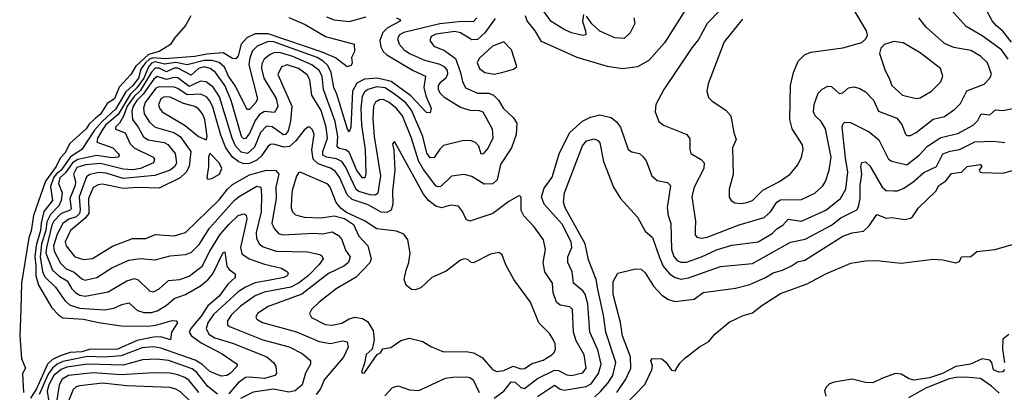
# Model space of a CAD drawing. Extents: x 1552033 to 1694788, y 811965 to 917215.
# Tile 197 of 256: x 1574185 to 1579412, y 878026 to 880005. Entities that reach past the tile are written whole.
import ezdxf

# ---------------------------------------------------------------- set-up
doc = ezdxf.new("R2010")
doc.units = 0

msp = doc.modelspace()

# ---------------------------------------------------------------- linework, layer by layer
at = {"layer": '0CON20XD'}
for points in [[(1577755.5, 880115), (1577607.9, 879882.1), (1577525, 879788.8), (1577465, 879754.1), (1577386, 879744), (1577305.6, 879755.6), (1577145, 879803.8), (1576955, 879889.6), (1576921.6, 879945), (1576879, 879999), (1576871, 880025)], [(1579433, 879795), (1579396.5, 879845), (1579295, 879919.7), (1579209.6, 879969.6), (1579115, 880075.6)], [(1575094.4, 880025), (1575065.8, 879974.2), (1575005, 879904.6), (1574986.2, 879873.8), (1574926, 879836), (1574869.8, 879820.2), (1574801.2, 879758.8), (1574775, 879713.8), (1574713.6, 879646.4), (1574689, 879585), (1574650.7, 879559.3), (1574615, 879503.2), (1574587.2, 879482.8), (1574552.1, 879447.9), (1574537.7, 879425), (1574451.8, 879348.2), (1574425, 879295.9), (1574400.9, 879269.1), (1574378.9, 879225), (1574322, 879148), (1574259.1, 878965), (1574247.2, 878882.8), (1574234.2, 878845.8), (1574195.6, 878605), (1574192.2, 878467.8), (1574185.5, 878325), (1574194.8, 878204.8), (1574217.1, 878155), (1574200.2, 878125), (1574206.1, 878025)], [(1575815, 880019.6), (1575855, 880004), (1575935, 879995.2), (1576025, 880020)], [(1577178, 880032), (1577172.2, 879995), (1577189.6, 879945), (1577190.8, 879925), (1577175, 879921.5), (1577115, 879935.4), (1577075, 879952.4), (1577007.3, 879995), (1576964.5, 880054.5)], [(1577446, 880015), (1577450, 879985), (1577426.2, 879935), (1577394.4, 879905.6), (1577345, 879908.5), (1577265, 879943.6), (1577223.4, 879983.4), (1577195, 880023.1)], [(1577903.5, 880055), (1577834.6, 879985), (1577789.7, 879900.3), (1577753.1, 879855), (1577604.4, 879635), (1577562.9, 879555), (1577559.2, 879515), (1577578.6, 879465), (1577602.5, 879445), (1577727.5, 879395), (1577742.1, 879372.1), (1577742.5, 879315), (1577748.6, 879295), (1577802.7, 879262.7), (1577819.1, 879245), (1577816.9, 879215), (1577765.3, 879115), (1577753.2, 879065), (1577772.2, 878935), (1577771.7, 878888.3), (1577771.7, 878861.7), (1577779.7, 878849.7), (1577804.7, 878844.7), (1577835, 878849.2), (1578005, 878914.8), (1578136.7, 878955), (1578171.8, 878985), (1578204.1, 879035), (1578225, 879047.4), (1578335, 879050), (1578405.6, 879084.4), (1578448.1, 879121.9), (1578462.8, 879145), (1578483.3, 879205), (1578492.6, 879275), (1578463.2, 879425), (1578440, 879465), (1578407.5, 879495), (1578400, 879515), (1578403.3, 879555), (1578424.7, 879615.3), (1578445, 879636.7), (1578475, 879651.3), (1578495, 879649.3), (1578535, 879612.3), (1578555, 879616.5), (1578585, 879642.2), (1578615, 879648.6), (1578645, 879640), (1578675, 879622.5), (1578717.4, 879577.4), (1578745, 879520), (1578841.1, 879481.1), (1578867.8, 879447.8), (1578887.3, 879397.3), (1578895, 879390.6), (1578915, 879390), (1578945, 879406.5), (1579035, 879476.7), (1579095, 879490.4), (1579149.6, 879530.4), (1579179.7, 879560.3), (1579212.8, 879627.2), (1579305, 879662.2), (1579336.1, 879693.9), (1579344.5, 879715), (1579323.5, 879775), (1579285, 879812), (1579235, 879841.2), (1579145, 879857.5), (1579095, 879878.7), (1578997.3, 879965), (1578959.1, 880015)], [(1578015, 879029.5), (1578045, 879034.6), (1578075.6, 879045), (1578130.5, 879099.5), (1578218.6, 879145), (1578275.7, 879185), (1578315, 879232), (1578336.1, 879273.9), (1578344.4, 879315), (1578340.7, 879340.7), (1578286.5, 879425), (1578274.5, 879475), (1578276.5, 879655), (1578292.5, 879725), (1578318.1, 879785), (1578352.4, 879817.6), (1578385, 879833.3), (1578555, 879855.7), (1578655, 879883.8), (1578676.4, 879903.6), (1578686.4, 879923.6), (1578680, 879945), (1578615.6, 880055.6)], [(1579450.7, 879885), (1579405, 879943.2), (1579371.6, 879971.6), (1579348.1, 879998.1), (1579317.2, 880055)], [(1575615, 880016.2), (1575700.2, 879980.2), (1575808.9, 879915), (1575961.2, 879875), (1575963.6, 879836.4), (1575946.7, 879805), (1575950.8, 879775), (1575945, 879762), (1575924.5, 879754.5), (1575861.6, 879801.6), (1575791.7, 879831.7), (1575505, 879930.5), (1575435, 879929.7), (1575390.8, 879909.2), (1575361.2, 879875), (1575345, 879813.8), (1575333.1, 879796.9), (1575315, 879798.5), (1575265, 879828.3), (1575178.4, 879821.6), (1575115, 879808.8), (1574955, 879797.6), (1574895, 879803.1), (1574874.7, 879795), (1574853.7, 879776.3), (1574828.6, 879741.4), (1574816.2, 879695), (1574786.9, 879655), (1574748.4, 879621.6), (1574695, 879530.7), (1574623.8, 879465), (1574582.4, 879417.6), (1574515.2, 879315), (1574455, 879276.6), (1574405.6, 879205), (1574378.3, 879185), (1574364.7, 879165), (1574348.6, 879118.6), (1574359.1, 879045), (1574313.2, 878986.8), (1574299, 878925), (1574296.7, 878885), (1574272.2, 878805), (1574266.7, 878745), (1574270.8, 878699.2), (1574271.1, 878645), (1574285.1, 878595.1), (1574355.9, 878475), (1574393.3, 878435), (1574415, 878421.4), (1574523.8, 878415), (1574605, 878396), (1574725, 878378.9), (1574865, 878376.7), (1574907.5, 878382.5), (1574995, 878407.1), (1575016.2, 878405), (1575023.5, 878395), (1574990.8, 878345), (1574986.1, 878303.9), (1574935, 878320.6), (1574895, 878319.2), (1574808.3, 878301.7), (1574704.9, 878255.1), (1574555, 878252.4), (1574515, 878240.5), (1574453.3, 878236.7), (1574400.5, 878219.5), (1574360.1, 878199.9), (1574333.9, 878176.1), (1574275.5, 878045), (1574243.4, 877995)], [(1576185, 880014.4), (1576206.2, 880005), (1576202, 879995), (1576138.4, 879961.6), (1576113.1, 879936.9), (1576097.9, 879895), (1576101.7, 879861.7), (1576115, 879836.1), (1576135, 879817.5), (1576274.6, 879734.6), (1576339.5, 879705), (1576331.6, 879645), (1576341.2, 879601.2), (1576369.3, 879535), (1576365, 879510), (1576345, 879512.5), (1576261.2, 879601.2), (1576156.6, 879676.6), (1576085, 879694.5), (1576015, 879689.6), (1575975, 879667.4), (1575952.7, 879625), (1575942.8, 879435), (1575935, 879408.8), (1575925, 879424.4), (1575869.7, 879609.7), (1575853.8, 879645), (1575838.8, 879725), (1575821, 879761), (1575795.9, 879785), (1575765, 879803.3), (1575588.1, 879868.1), (1575535, 879888.2), (1575505, 879889.9), (1575445.4, 879865), (1575420.9, 879839.1), (1575407.3, 879802.7), (1575402.5, 879765), (1575448, 879585), (1575439.4, 879565), (1575405, 879527.8), (1575395, 879527.7), (1575387.5, 879537.5), (1575331.1, 879651.1), (1575294.2, 879705), (1575272.1, 879752.1), (1575245, 879778.4), (1575207.8, 879787.8), (1575165, 879788.5), (1575075, 879765.4), (1575015, 879777.8), (1574955, 879769.3), (1574905, 879781.9), (1574885.3, 879774.7), (1574868.4, 879755), (1574845, 879694.1), (1574807.6, 879642.4), (1574771.6, 879608.4), (1574708.1, 879501.9), (1574640.1, 879445), (1574626.6, 879423.4), (1574598.2, 879375), (1574594.8, 879354.8), (1574680, 879325), (1574707.5, 879295), (1574713.3, 879285), (1574710.8, 879275), (1574675, 879271.7), (1574595, 879282.8), (1574495, 879263.2), (1574466.1, 879243.9), (1574429.2, 879190.8), (1574398.6, 879165), (1574392.2, 879135), (1574411.2, 879085), (1574404.9, 879045), (1574393.3, 879016.7), (1574349, 878971), (1574329.5, 878930.5), (1574324.8, 878885), (1574300.9, 878815), (1574293.9, 878745), (1574306.9, 878666.9), (1574318.4, 878638.4), (1574376.1, 878585), (1574425, 878513.1), (1574450.5, 878490.5), (1574503.3, 878473.3), (1574635, 878464.4), (1574685, 878472.5), (1574728.3, 878491.7), (1574765, 878501.2), (1574810.8, 878460.8), (1574845, 878449), (1574885, 878450), (1574915, 878459.3), (1574962.5, 878487.5), (1575005, 878524.2), (1575065, 878545.2), (1575145, 878592.3), (1575185, 878623.8), (1575210.5, 878655), (1575265, 878768.9), (1575275, 878771.2), (1575285.2, 878695.2), (1575297.7, 878677.7), (1575328.9, 878655), (1575328.8, 878635), (1575290.1, 878599.9), (1575245, 878536.2), (1575185, 878484.8), (1575149.6, 878430.4), (1575093.5, 878365), (1575085.2, 878345), (1575097.9, 878325), (1575148.9, 878288.9), (1575260.8, 878230.8), (1575339.4, 878175), (1575340, 878165), (1575303.2, 878125), (1575285, 878114.3), (1575255, 878111.4), (1575195, 878135.7), (1575153.1, 878175), (1575116.7, 878196.7), (1574935, 878261.1), (1574895, 878268.2), (1574835, 878261.3), (1574725, 878219.2), (1574635, 878212.4), (1574545, 878215.9), (1574415, 878189.3), (1574384.3, 878175.7), (1574360.1, 878155), (1574337.5, 878122.5), (1574289.4, 878015)], [(1576612.9, 880015), (1576594, 879995), (1576515, 879994.3), (1576415, 879982.4), (1576225, 879936.5), (1576200.8, 879925), (1576190.8, 879905), (1576199.4, 879875), (1576226.6, 879845), (1576254.5, 879825.5), (1576335, 879789.8), (1576415, 879768.8), (1576440.6, 879755), (1576453.8, 879735), (1576456.5, 879715), (1576448.4, 879695), (1576415, 879668.6), (1576406.7, 879655), (1576406.8, 879635), (1576416.9, 879615), (1576436.9, 879595), (1576525, 879540.2), (1576575, 879524.3), (1576625, 879522.3), (1576643.5, 879515), (1576693.6, 879425), (1576697.6, 879375), (1576672.1, 879325), (1576645, 879292), (1576635, 879290), (1576623.1, 879333.1), (1576605, 879352.7), (1576581.2, 879361.2), (1576544, 879364), (1576435, 879336.2), (1576415, 879317.7), (1576386.5, 879273.5), (1576365, 879270.9), (1576346.2, 879296.2), (1576324.9, 879384.9), (1576266.1, 879525), (1576232.7, 879565), (1576175, 879608.6), (1576125, 879642.6), (1576081.7, 879648.3), (1576032.8, 879635), (1576015, 879619.2), (1576003.5, 879596.5), (1575996.4, 879535), (1575999.7, 879445), (1576019.6, 879315), (1576022.4, 879187.6), (1576016.9, 879165), (1576005, 879165.3), (1575975, 879204.2), (1575935, 879301.8), (1575915, 879313.9), (1575880.5, 879320.5), (1575870.2, 879330.2), (1575874.3, 879385), (1575859.6, 879465), (1575797.7, 879635), (1575791.5, 879705), (1575775.8, 879735.8), (1575735.8, 879765.8), (1575635, 879809.9), (1575565, 879831.1), (1575535, 879829.6), (1575515, 879819.8), (1575484.1, 879795), (1575470.1, 879770.1), (1575469.3, 879745), (1575481.7, 879695), (1575546.5, 879586.5), (1575556.1, 879543.9), (1575538.2, 879511.8), (1575485, 879516.7), (1575458.8, 879501.2), (1575435, 879468.9), (1575405, 879400.7), (1575385, 879373.3), (1575375, 879371.6), (1575362.7, 879385), (1575307.7, 879575), (1575275.1, 879655), (1575225, 879724.8), (1575196.5, 879745), (1575165, 879754.1), (1575135, 879746.1), (1575095, 879710.7), (1575025, 879747.6), (1575005, 879747.3), (1574965, 879727.7), (1574925, 879747.1), (1574905, 879747.1), (1574884.5, 879725.5), (1574825, 879626.8), (1574792.9, 879597.1), (1574755.2, 879545), (1574737, 879493), (1574715, 879455.9), (1574694.8, 879435), (1574694, 879424), (1574745, 879404.1), (1574771.6, 879345), (1574793.9, 879323.9), (1574893.6, 879275), (1574900.9, 879265), (1574896.5, 879245), (1574826.2, 879215), (1574785, 879207.1), (1574735, 879210.6), (1574615, 879241.3), (1574535, 879234.4), (1574489.2, 879220.8), (1574471.1, 879185), (1574481.3, 879145), (1574479.9, 879125), (1574452.2, 879055), (1574459.4, 879000.6), (1574449.3, 878990.7), (1574405, 878975.7), (1574366.1, 878935), (1574355.8, 878914.2), (1574327, 878795), (1574325.1, 878765), (1574360.4, 878675), (1574395, 878642.8), (1574438.3, 878618.3), (1574462.8, 878575), (1574484.1, 878554.1), (1574505, 878542.4), (1574533.6, 878536.4), (1574655, 878559), (1574755, 878618.1), (1574795, 878630.9), (1574815, 878622.9), (1574875, 878564.5), (1574895, 878559.6), (1574925, 878575.4), (1574975, 878620.3), (1575036.2, 878625), (1575085, 878642.7), (1575155, 878695.9), (1575195, 878775.9), (1575247.7, 878862.3), (1575295, 878917.9), (1575345.5, 878964.5), (1575374.7, 878974.7), (1575387.5, 878967.5), (1575390.8, 878945), (1575357.1, 878795), (1575365, 878761.5), (1575404.4, 878735), (1575485, 878706.7), (1575574.7, 878684.7), (1575607.5, 878665), (1575610.4, 878655), (1575604.5, 878645), (1575587.8, 878635), (1575515, 878621.1), (1575435, 878606.9), (1575384, 878585), (1575345, 878560), (1575215, 878439.2), (1575184.5, 878395), (1575175.6, 878365), (1575190, 878335), (1575221.8, 878315), (1575315, 878287.5), (1575498.2, 878215), (1575532.5, 878185), (1575545.3, 878165.3), (1575549.5, 878125), (1575540, 878115), (1575485, 878098.6), (1575405, 878106.9), (1575385, 878103.8), (1575345, 878075.6), (1575295, 878017.4)], [(1576708.8, 880011.2), (1576654.4, 879935), (1576615, 879899.4), (1576585, 879897.5), (1576525, 879934.8), (1576495, 879941.7), (1576395, 879927.6), (1576369.5, 879915), (1576362, 879895), (1576384.4, 879865), (1576441, 879841), (1576499.3, 879799.3), (1576525.2, 879725), (1576536.5, 879676.5), (1576552.6, 879642.6), (1576615, 879614.2), (1576675, 879614.8), (1576700.4, 879605), (1576727.4, 879577.4), (1576752.3, 879535), (1576804.5, 879485), (1576824.6, 879455), (1576820.3, 879395), (1576796.1, 879325), (1576737.3, 879235), (1576720.8, 879155), (1576696.9, 879133.1), (1576650.9, 879130.9), (1576585, 879172.1), (1576545, 879182), (1576476.8, 879173.2), (1576420.5, 879119.5), (1576405, 879116.6), (1576395, 879122.4), (1576329.2, 879209.2), (1576302.8, 879255), (1576265.5, 879375), (1576217.8, 879495), (1576185, 879533.8), (1576146.5, 879565), (1576115, 879581.2), (1576095, 879579.5), (1576075, 879566.7), (1576064.4, 879545), (1576060.8, 879480.8), (1576067.7, 879385), (1576100, 879175), (1576086.1, 879083.9), (1576075, 879072.6), (1576045.6, 879074.4), (1575985, 879093), (1575972.2, 879102.2), (1575915, 879223.1), (1575895, 879251), (1575866.5, 879266.5), (1575814.5, 879274.5), (1575795.2, 879285), (1575794, 879305), (1575819.9, 879375), (1575813.2, 879435), (1575785, 879521.8), (1575736.5, 879605), (1575726.5, 879685), (1575712.3, 879712.3), (1575665, 879746.6), (1575605, 879764.8), (1575574.6, 879755), (1575556.1, 879713.9), (1575629.4, 879545), (1575623.7, 879466.3), (1575610.2, 879415), (1575596.6, 879395), (1575585, 879393.2), (1575525, 879435.2), (1575495, 879439.5), (1575463.9, 879406.1), (1575431.7, 879328.3), (1575395, 879294.9), (1575361.5, 879301.5), (1575330.5, 879335), (1575313, 879375), (1575246.1, 879596.1), (1575215, 879644.8), (1575175, 879675.2), (1575145, 879679.3), (1575085, 879650), (1575025, 879696.3), (1575005, 879698), (1574965, 879686.8), (1574915, 879704.1), (1574895, 879687.8), (1574840.8, 879609.2), (1574806.6, 879575), (1574787.8, 879545), (1574780.5, 879519.5), (1574784.2, 879474.2), (1574814.8, 879435), (1574842.5, 879382.5), (1574866.6, 879366.6), (1574952.1, 879352.1), (1574972.2, 879342.2), (1575011.2, 879295), (1575017.8, 879245), (1575008.7, 879225), (1574985, 879205.9), (1574902.9, 879177.1), (1574735, 879161.5), (1574645, 879189.4), (1574605, 879192.6), (1574557.9, 879182.1), (1574539.9, 879170.1), (1574500.4, 879065), (1574506.9, 878995), (1574502.3, 878975), (1574485, 878957.6), (1574445.8, 878945), (1574415, 878922.4), (1574384.8, 878865.2), (1574364.3, 878804.3), (1574368.1, 878775), (1574401.8, 878711.8), (1574432, 878682), (1574475, 878663.6), (1574515, 878628.8), (1574531.5, 878621.5), (1574595, 878635.3), (1574675, 878686.4), (1574765, 878728.2), (1574825, 878736.9), (1574905, 878728.9), (1574985, 878750), (1575065, 878757.1), (1575095, 878768.8), (1575138.6, 878811.4), (1575192.4, 878897.6), (1575325, 879045.8), (1575355, 879070), (1575445, 879120.8), (1575464.7, 879114.7), (1575468.4, 879075), (1575466.7, 878985), (1575440.4, 878875), (1575442.5, 878845), (1575456.7, 878815), (1575477.8, 878797.8), (1575546.2, 878775), (1575712.6, 878772.6), (1575778, 878758), (1575790.2, 878750.2), (1575796.5, 878735), (1575775.8, 878705), (1575716.6, 878645), (1575665, 878606.1), (1575625, 878585.2), (1575483, 878557), (1575435, 878538.1), (1575356.8, 878483.2), (1575308.1, 878435), (1575288.2, 878405), (1575288.5, 878385), (1575300, 878375), (1575476.9, 878305), (1575616.7, 878266.7), (1575685, 878232), (1575728.5, 878195), (1575728.8, 878175), (1575702.5, 878127.5), (1575684.1, 878065.9), (1575647.1, 878032.9), (1575615, 878026.9), (1575532.9, 878042.9), (1575425, 878027.5), (1575357.6, 877992.4)], [(1578022.3, 880007.7), (1577925, 879887.5), (1577839.5, 879665), (1577832.2, 879625), (1577842, 879592), (1577861.7, 879571.7), (1577934.6, 879524.6), (1577960.8, 879495), (1577975.7, 879405), (1577988.3, 879368.3), (1577970, 879325), (1577973, 879183), (1577952.2, 879105), (1577952.2, 879062.2), (1577962, 879045), (1577982.5, 879032.5), (1578015, 879029.5)], [(1576705, 879715.3), (1576745, 879724.5), (1576807.5, 879742.5), (1576823.6, 879756.4), (1576796.9, 879845), (1576755, 879886.7), (1576695, 879864.6), (1576625, 879799.5), (1576613.8, 879775), (1576626.2, 879745), (1576653.8, 879723.8), (1576705, 879715.3)], [(1578945, 879585.6), (1578965, 879590.5), (1579025, 879625.6), (1579075.3, 879674.7), (1579085.6, 879705), (1579073.5, 879745), (1578965, 879829.1), (1578875, 879881.4), (1578825, 879890), (1578776.4, 879873.6), (1578756.4, 879853.6), (1578750, 879825), (1578778.9, 879735), (1578801.1, 879695), (1578814.4, 879655), (1578872, 879605), (1578945, 879585.6)], [(1576705, 877995.4), (1576755, 878032), (1576795, 878081.1), (1576815, 878079.5), (1576845, 878051), (1576865, 878046.7), (1576935, 878098.9), (1577025, 878142.8), (1577045, 878141.5), (1577089.2, 878119.2), (1577115, 878114.8), (1577175, 878129.2), (1577192.7, 878155), (1577182.3, 878225), (1577139.6, 878299.6), (1577125.7, 878345), (1577120.7, 878465), (1577105, 878480.4), (1577055, 878488.8), (1577034.5, 878505), (1577017.8, 878555), (1577013.1, 878605), (1576972.3, 878665), (1576964.6, 878715), (1576976.5, 878785), (1576965.6, 878835), (1576916.9, 878905), (1576862.5, 878962.5), (1576847.8, 878992.2), (1576847.4, 879057.4), (1576845, 879066.2), (1576835, 879069.2), (1576781.3, 879038.7), (1576697.5, 878975), (1576575, 878934.4), (1576555, 878944), (1576536.8, 878986.8), (1576515, 879014), (1576475, 879020), (1576425, 879006), (1576395, 879014.7), (1576355.4, 879045), (1576328.5, 879078.5), (1576175, 879358), (1576164.4, 879345.6), (1576171.5, 879311.5), (1576176.4, 879206.4), (1576164.4, 879095), (1576167, 879025), (1576156.8, 878993.2), (1576135, 878980.7), (1576105, 878982.5), (1576035, 879022.1), (1575949.7, 879049.7), (1575923.2, 879075), (1575885.3, 879165.3), (1575860.3, 879200.3), (1575835, 879216.8), (1575769.1, 879239.1), (1575743.5, 879265), (1575736.4, 879313.6), (1575748.6, 879395), (1575740.5, 879420.5), (1575725, 879434.4), (1575715, 879434.4), (1575695, 879417.5), (1575649.7, 879360.3), (1575617.9, 879332.1), (1575587.7, 879327.7), (1575535.3, 879344.7), (1575517.6, 879342.4), (1575505, 879334.1), (1575468.3, 879281.7), (1575445, 879259.1), (1575405, 879240.4), (1575375, 879239.1), (1575349.5, 879249.5), (1575315.6, 879275), (1575280, 879325), (1575252.4, 879392.4), (1575210.2, 879540.2), (1575195, 879574.7), (1575177.6, 879595), (1575145, 879609.7), (1575075, 879605.1), (1575025, 879639.9), (1575005, 879645.9), (1574925, 879647.9), (1574908, 879642), (1574851.2, 879565), (1574841.9, 879535), (1574845.6, 879505), (1574875, 879460.6), (1574903.8, 879433.8), (1575004.6, 879405), (1575037, 879385), (1575094, 879305), (1575085.6, 879225), (1575068.9, 879195), (1575036.9, 879165), (1574925, 879110.4), (1574815, 879114.5), (1574735, 879107.9), (1574625, 879132), (1574602, 879128), (1574576.2, 879113.8), (1574551.4, 879055), (1574552.6, 878975), (1574531.8, 878948.2), (1574455.7, 878885), (1574426.2, 878825), (1574433, 878803), (1574478.6, 878745), (1574525, 878731.8), (1574572.8, 878737.2), (1574677.7, 878802.3), (1574785, 878842.2), (1574855, 878842.9), (1574905, 878863.8), (1575005, 878857.5), (1575065, 878874.1), (1575245, 879048.1), (1575288.8, 879105), (1575315, 879128.8), (1575405, 879180.7), (1575496.4, 879206.4), (1575544.5, 879204.5), (1575561.6, 879185), (1575545.8, 879115), (1575546.1, 879055), (1575523.9, 878925), (1575535.6, 878895.6), (1575559.7, 878869.7), (1575581.9, 878861.9), (1575745, 878870.6), (1575795, 878867.6), (1575845, 878878.4), (1575878.4, 878858.4), (1575895, 878837.1), (1575915, 878780.5), (1575938.9, 878745), (1575931.6, 878715), (1575906, 878695), (1575825, 878656.5), (1575682.7, 878547.3), (1575505, 878481.9), (1575448.5, 878445), (1575439.1, 878425), (1575445, 878413.5), (1575475, 878397.5), (1575655, 878347.7), (1575775, 878296.5), (1575835, 878285.9), (1575898.8, 878298.8), (1575923.8, 878293.8), (1575929.3, 878265), (1575905, 878212.3), (1575802.2, 878092.2), (1575782.9, 878045), (1575759.3, 878015)], [(1575175, 879366.7), (1575180.5, 879385), (1575168, 879475), (1575156, 879505), (1575135, 879531.8), (1575115, 879543.3), (1575055, 879559.2), (1574985, 879593), (1574954.9, 879595.1), (1574934.7, 879585), (1574922.4, 879552.4), (1574926.9, 879535), (1574941.8, 879515), (1575063.8, 879443.8), (1575135, 879384.7), (1575175, 879366.7)], [(1576935, 878003.8), (1577025, 878063.5), (1577055, 878043.1), (1577075, 878037.4), (1577192.8, 878057.2), (1577219.5, 878070.5), (1577257.8, 878125), (1577272.3, 878175), (1577255, 878251.5), (1577212.4, 878345), (1577202.2, 878495), (1577186.9, 878546.9), (1577175.5, 878565.5), (1577125.4, 878605), (1577118.1, 878665), (1577094.7, 878715), (1577095.3, 878745), (1577116.2, 878795), (1577112.3, 878825), (1577065, 878918.2), (1576970.3, 879025), (1576955.8, 879065), (1576969.8, 879110.2), (1577011.4, 879168.6), (1577051.3, 879298.7), (1577105.2, 879405), (1577173.3, 879466.7), (1577215, 879487.6), (1577265, 879499.7), (1577325, 879485.4), (1577353.3, 879463.3), (1577374.7, 879434.7), (1577415, 879316), (1577435, 879303.1), (1577475, 879294.2), (1577495, 879277.1), (1577510.5, 879255), (1577541.1, 879175), (1577568.8, 879151.2), (1577625, 879139.6), (1577640.9, 879125), (1577622.8, 879005), (1577627.3, 878965), (1577642.7, 878922.7), (1577645.9, 878784.1), (1577657.2, 878747.2), (1577675, 878725.9), (1577695, 878717.7), (1577725, 878717), (1577805.4, 878744.6), (1577885, 878782), (1577965, 878808), (1578105, 878826), (1578180.6, 878869.4), (1578204.7, 878895), (1578236.5, 878913.5), (1578265, 878944.7), (1578335.2, 878934.8), (1578465, 878993.1), (1578542.2, 879055), (1578570.5, 879105), (1578582.1, 879195), (1578568.9, 879271.1), (1578551.6, 879435), (1578555, 879450.8), (1578565, 879460), (1578595, 879459.2), (1578695, 879408.8), (1578746.7, 879366.7), (1578797.5, 879265), (1578815, 879254.4), (1578895, 879234.7), (1578960.6, 879285), (1579005, 879333.4), (1579075, 879379.3), (1579165, 879400.4), (1579246, 879444), (1579271, 879469), (1579288.6, 879505), (1579335, 879500), (1579365, 879526), (1579405, 879522.7), (1579465.4, 879534.6)], [(1577237.8, 878002.2), (1577269.4, 878030.6), (1577308.1, 878075), (1577333.2, 878115), (1577349.4, 878185), (1577296.9, 878345), (1577284.3, 878435.7), (1577253.6, 878573.6), (1577245.5, 878625.5), (1577205, 878730), (1577188, 878815), (1577081.5, 879005), (1577072.9, 879035), (1577077.4, 879085), (1577172.8, 879335), (1577195, 879362.2), (1577235, 879372.9), (1577255, 879364.2), (1577265, 879350.8), (1577285, 879251.2), (1577337.3, 879115), (1577375.4, 879055.4), (1577465.9, 878955.9), (1577505, 878882), (1577545, 878848.9), (1577582.1, 878742.1), (1577602.1, 878695), (1577634.5, 878655), (1577665, 878635.2), (1577695, 878627.4), (1577735.5, 878634.5), (1577905, 878694.2), (1578075, 878710.9), (1578276.7, 878823.3), (1578355, 878839.8), (1578495, 878913.5), (1578545, 878951.9), (1578628.8, 878995), (1578638.5, 879011.5), (1578646.4, 879055), (1578647.4, 879125), (1578656.2, 879185), (1578650, 879225), (1578655, 879247.1), (1578675, 879249.2), (1578699.2, 879229.2), (1578763.9, 879115), (1578785, 879098.6), (1578825, 879095.2), (1578845, 879095.9), (1578875, 879108.1), (1578927.2, 879142.8), (1578985, 879194.1), (1579052.9, 879225), (1579085, 879291.7), (1579125, 879306.7), (1579175, 879316.1), (1579255, 879357.1), (1579355, 879359.1), (1579415, 879352.7)], [(1575185, 879158.8), (1575205, 879162.1), (1575245.4, 879185), (1575257.9, 879215), (1575245, 879244.4), (1575195, 879296.7), (1575187.1, 879275), (1575187.5, 879225), (1575178.8, 879165), (1575185, 879158.8)], [(1577355.9, 878024.1), (1577403.8, 878095), (1577429.5, 878155), (1577427.1, 878215), (1577384.7, 878325.3), (1577374.1, 878395.9), (1577335.7, 878545.7), (1577336.2, 878615), (1577360.7, 878659.3), (1577455, 878682.2), (1577485, 878680.3), (1577505, 878660), (1577550.1, 878590.1), (1577595, 878542.1), (1577628.8, 878518.8), (1577665, 878507.7), (1577765, 878520.9), (1577813.3, 878556.7), (1577985, 878578.8), (1578061, 878599), (1578145, 878635.2), (1578185, 878660.5), (1578235, 878674.7), (1578283.1, 878696.9), (1578315, 878719.2), (1578352.9, 878727.1), (1578555, 878855.7), (1578605, 878872.1), (1578665, 878882.4), (1578695, 878909.6), (1578735, 878969.6), (1578785, 878950.5), (1578815.6, 878954.4), (1578885, 878944.4), (1578915, 878951.4), (1578925, 878957.1), (1578957.5, 879005), (1579048.9, 879095), (1579064.4, 879125), (1579101.2, 879148.8), (1579131.6, 879188.4), (1579184.3, 879195.7), (1579215, 879226.1), (1579286.2, 879235), (1579292.5, 879225), (1579278, 879205), (1579283.8, 879195), (1579293.2, 879193.2), (1579405, 879189.4), (1579455.4, 879204.6)], [(1576005, 878127.5), (1576015, 878130), (1576083.9, 878226.1), (1576100, 878235), (1576113.6, 878256.4), (1576155, 878263.3), (1576208.8, 878301.2), (1576255, 878314), (1576325, 878296), (1576368.8, 878268.8), (1576435, 878240), (1576555, 878241.9), (1576595, 878234.7), (1576640.1, 878210.1), (1576695, 878146.5), (1576717, 878137), (1576755, 878142.4), (1576805, 878165.2), (1576845, 878150.8), (1576865, 878151.6), (1576905, 878178.4), (1576965, 878196.3), (1577009.5, 878225), (1577022.9, 878237.1), (1577030, 878255), (1577027.4, 878282.6), (1577017, 878307), (1576998.3, 878338.3), (1576940.8, 878395), (1576897.8, 878505), (1576807.8, 878625), (1576766.2, 878703.8), (1576746.4, 878756.4), (1576728.9, 878768.9), (1576685, 878759.6), (1576595, 878713.1), (1576582.5, 878715), (1576565, 878731.2), (1576544.4, 878735.6), (1576525, 878728), (1576450.2, 878669.8), (1576373.3, 878635), (1576315, 878580), (1576285, 878570), (1576265, 878572.5), (1576237.5, 878595), (1576226.7, 878625), (1576236.2, 878675), (1576252, 878715), (1576257.5, 878765), (1576246, 878835), (1576224, 878865), (1576185, 878881.5), (1576081.2, 878895), (1576015, 878937.1), (1575920.1, 878980.1), (1575891.7, 879001.7), (1575864.8, 879034.8), (1575833.3, 879115), (1575821.5, 879131.5), (1575675, 879195.6), (1575665, 879192), (1575655, 879173.3), (1575631.7, 879098.3), (1575628.9, 879058.9), (1575626, 879005), (1575633.9, 878983.9), (1575648.8, 878968.8), (1575695, 878955.3), (1575785, 878953), (1575855, 878963), (1575909, 878949), (1575957.8, 878917.8), (1575986.2, 878855), (1576033, 878803), (1576051.1, 878735), (1576045, 878713.1), (1575972.4, 878637.6), (1575865.6, 878575), (1575775.5, 878505), (1575734.4, 878465), (1575723.3, 878445), (1575735, 878423.3), (1575806.8, 878386.8), (1575845, 878382.7), (1575895, 878392.4), (1575935, 878416.2), (1575965, 878424.6), (1576005, 878417.8), (1576031.5, 878401.5), (1576062.1, 878355), (1576067.5, 878305), (1576056.7, 878255), (1576025, 878226), (1576015, 878180), (1576000, 878135), (1576005, 878127.5)], [(1577400.4, 877959.6), (1577503.1, 878066.9), (1577540.8, 878145), (1577544.5, 878165), (1577536.2, 878195), (1577545, 878206.2), (1577595, 878203.3), (1577615, 878186.7), (1577645, 878143.8), (1577665, 878140), (1577689.2, 878180.8), (1577714.2, 878205.8), (1577795, 878268.1), (1577843.1, 878295), (1577875.5, 878335), (1577951.5, 878398.5), (1578026.5, 878433.5), (1578075, 878447.6), (1578125, 878487.8), (1578225, 878551.3), (1578365, 878602.8), (1578464.8, 878655.2), (1578597.6, 878712.4), (1578675, 878724.5), (1578735, 878725.5), (1578865, 878711.5), (1579035, 878733.3), (1579085, 878729.4), (1579155, 878714), (1579175, 878720), (1579185, 878746), (1579235, 878748), (1579266.5, 878773.5), (1579362.5, 878785), (1579468.6, 878815)], [(1579436.8, 878333.2), (1579405, 878307.5), (1579402.5, 878255), (1579413.8, 878185)], [(1575235, 878016.7), (1575185, 878057.3), (1575125, 878130.4), (1575100.4, 878150.4), (1574976, 878194), (1574911.9, 878201.9), (1574837.7, 878197.7), (1574735, 878170.3), (1574545, 878175.1), (1574435, 878158.7), (1574405, 878147.7), (1574366.7, 878115), (1574339.4, 878065), (1574331.7, 878031.7), (1574339.5, 877975)], [(1579412.5, 878147.5), (1579405, 878133.8), (1579385, 878132), (1579365, 878139.2), (1579355, 878146), (1579345.6, 878185), (1579336.2, 878196.2), (1579295, 878203.7), (1579232.2, 878175), (1579155, 878162.6), (1579084.8, 878125), (1579015, 878102.1), (1578931.2, 878091.2), (1578907.5, 878097.5), (1578865, 878123), (1578835.1, 878125.1), (1578765, 878100.9), (1578715, 878076.1), (1578675, 878078.3), (1578605, 878095.6), (1578509.5, 878080.5), (1578485, 878070.2), (1578467.9, 878055), (1578458.1, 878035), (1578464.1, 878005)], [(1575136.7, 878025), (1575085, 878088), (1575061.8, 878105), (1575025, 878119.5), (1574985, 878127.2), (1574895, 878128.9), (1574725, 878117.9), (1574575, 878128.6), (1574445, 878116), (1574411.7, 878095), (1574395.6, 878065), (1574382.7, 877985)], [(1576123.5, 878006.5), (1576165, 878051.1), (1576195, 878060.6), (1576255, 878038.9), (1576305, 878035.5), (1576445, 878100.4), (1576485, 878107.2), (1576558.1, 878108.1), (1576575.3, 878105.3), (1576591.8, 878091.8), (1576624.7, 878025)], [(1579385, 878020.6), (1579345, 878059.2), (1579285, 878099), (1579205, 878106.3), (1579155, 878104.8), (1579114.6, 878095), (1578995, 878047.3), (1578903, 877997)], [(1575155, 877916.4), (1575038.6, 878028.6), (1575015, 878043.4), (1574985, 878052.3), (1574755, 878060.6), (1574625, 878073.6), (1574505, 878060.9), (1574484.6, 878055.4), (1574468.7, 878041.3), (1574435, 877957.1)]]:
    msp.add_lwpolyline(points, dxfattribs=at)

doc.saveas('drawing.dxf')
